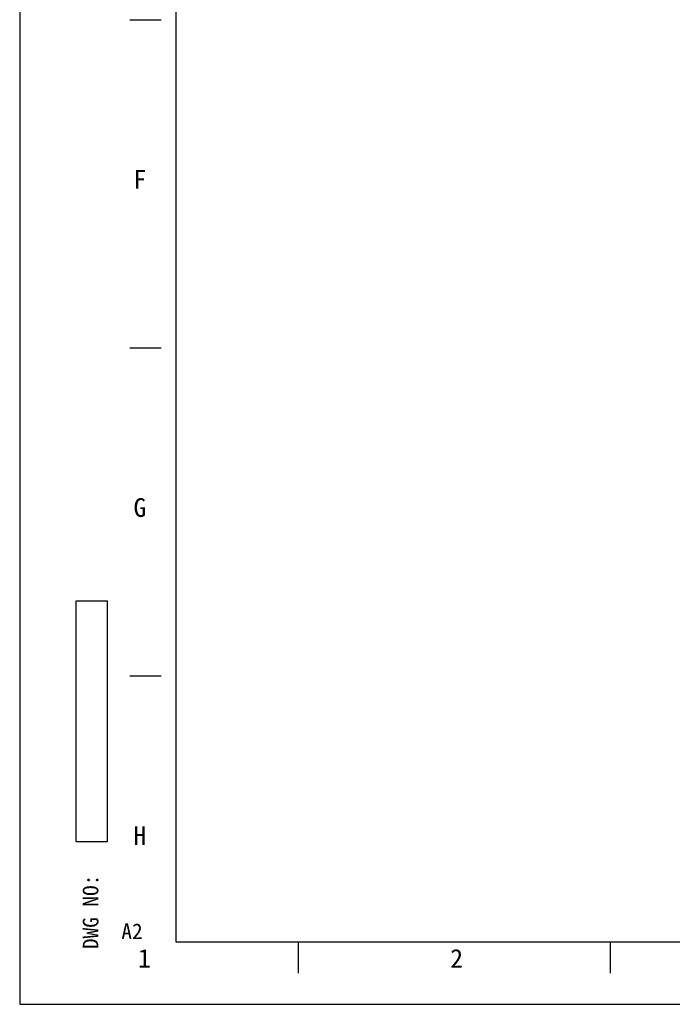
# Model space of a CAD drawing. Header units: millimetres. Extents: x -339 to 255, y 1363 to 1783.
# Tile 1 of 47: x -339 to -235, y 1363 to 1520. Entities that reach past the tile are written whole.
import ezdxf

# ---------------------------------------------------------------- set-up
doc = ezdxf.new("R2010")
doc.units = ezdxf.units.MM
doc.header["$LTSCALE"] = 61.468
doc.layers.get('0').update_dxf_attribs({"linetype": 'CONTINUOUS'})
doc.styles.get("Standard").update_dxf_attribs({"font": 'simfang.ttf'})
doc.styles.add('TEXTSTYLE_2', font='simfang.ttf')
doc.styles.add('TEXTSTYLE_3', font='simfang.ttf')

msp = doc.modelspace()

# ---------------------------------------------------------------- linework, layer by layer
at = {"color": 7}
for p, q in [((-339.1747, 1782.9324), (-339.1747, 1362.9324)), ((-314.1747, 1772.9324), (-314.1747, 1372.9324)), ((-316.5372, 1520.4303), (-321.5372, 1520.4303)), ((-316.5372, 1467.931), (-321.5372, 1467.931)), ((-330.1339, 1389.0096), (-330.1339, 1427.5096)), ((-330.1339, 1427.5096), (-325.1339, 1427.5096)), ((-325.1339, 1389.0096), (-325.1339, 1427.5096)), ((-316.5372, 1415.4317), (-321.5372, 1415.4317)), ((-330.1339, 1389.0096), (-325.1339, 1389.0096)), ((-314.1747, 1372.9324), (244.8253, 1372.9324)), ((-294.5374, 1367.9325), (-294.5374, 1372.9324)), ((-244.5374, 1367.9325), (-244.5374, 1372.9324)), ((-339.1747, 1362.9324), (254.8253, 1362.9324))]:
    msp.add_line(p, q, dxfattribs=at)

# ---------------------------------------------------------------- texts
at = {"color": 3, "style": 'TEXTSTYLE_2'}
for s, p in [('F', (-320.9483, 1493.4262)), ('G', (-320.9483, 1440.9262)), ('H', (-320.9483, 1388.4262)), ('1', (-320.2185, 1368.7795)), ('2', (-270.2185, 1368.7795))]:
    msp.add_text(s, height=3, dxfattribs=at).set_placement(p)
at = {"color": 3, "style": 'TEXTSTYLE_3'}
msp.add_text('DWG NO:', height=2.5, rotation=90, dxfattribs=at).set_placement((-326.5689, 1371.7694))
at = {"color": 3}
msp.add_text('A2', height=2.49997, dxfattribs=at).set_placement((-322.888, 1373.3633))

doc.saveas('drawing.dxf')
